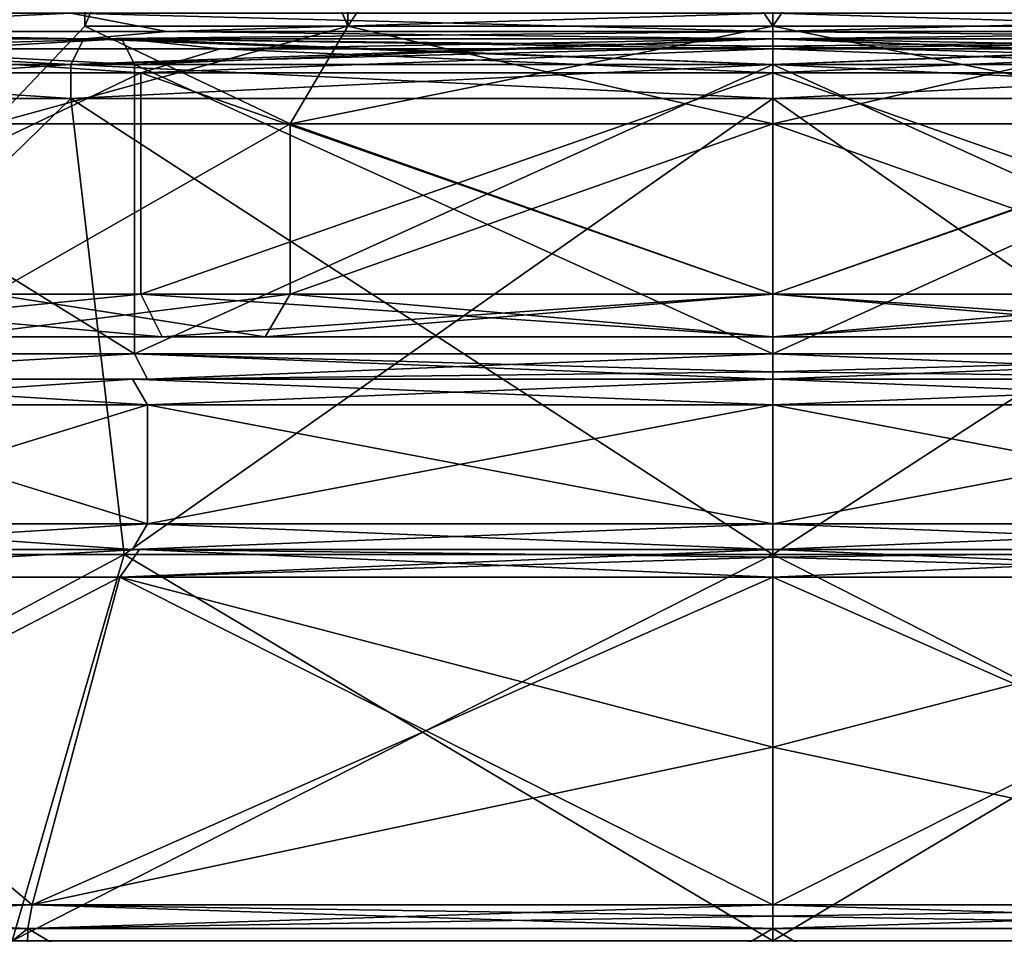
# Model space of a CAD drawing. Header units: millimetres. Extents: x -23 to 23, y 0 to 157.
# Tile 4 of 125: x -9 to 3, y 5 to 16. Entities that reach past the tile are written whole.
import ezdxf

# ---------------------------------------------------------------- set-up
doc = ezdxf.new("R2010")
doc.units = ezdxf.units.MM
doc.header["$LTSCALE"] = 65.185185
for name, color, linetype in [('1', 7, 'CONTINUOUS'), ('103', 7, 'CONTINUOUS'), ('104', 7, 'CONTINUOUS'), ('105', 7, 'CONTINUOUS'), ('106', 7, 'CONTINUOUS'), ('107', 7, 'CONTINUOUS'), ('108', 7, 'CONTINUOUS'), ('109', 7, 'CONTINUOUS'), ('11', 7, 'CONTINUOUS'), ('110', 7, 'CONTINUOUS'), ('111', 7, 'CONTINUOUS'), ('12', 7, 'CONTINUOUS'), ('13', 7, 'CONTINUOUS'), ('138', 7, 'CONTINUOUS'), ('139', 7, 'CONTINUOUS'), ('14', 7, 'CONTINUOUS'), ('140', 7, 'CONTINUOUS'), ('141', 7, 'CONTINUOUS'), ('142', 7, 'CONTINUOUS'), ('143', 7, 'CONTINUOUS'), ('144', 7, 'CONTINUOUS'), ('145', 7, 'CONTINUOUS'), ('15', 7, 'CONTINUOUS'), ('2', 7, 'CONTINUOUS'), ('20', 7, 'CONTINUOUS'), ('21', 7, 'CONTINUOUS'), ('24', 7, 'CONTINUOUS'), ('25', 7, 'CONTINUOUS'), ('28', 7, 'CONTINUOUS'), ('29', 7, 'CONTINUOUS'), ('3', 7, 'CONTINUOUS'), ('30', 7, 'CONTINUOUS'), ('31', 7, 'CONTINUOUS'), ('32', 7, 'CONTINUOUS'), ('33', 7, 'CONTINUOUS'), ('38', 7, 'CONTINUOUS'), ('39', 7, 'CONTINUOUS'), ('42', 7, 'CONTINUOUS'), ('43', 7, 'CONTINUOUS'), ('44', 7, 'CONTINUOUS'), ('45', 7, 'CONTINUOUS'), ('46', 7, 'CONTINUOUS'), ('47', 7, 'CONTINUOUS'), ('48', 7, 'CONTINUOUS'), ('49', 7, 'CONTINUOUS'), ('50', 7, 'CONTINUOUS'), ('55', 7, 'CONTINUOUS')]:
    doc.layers.add(name, color=color, linetype=linetype)

msp = doc.modelspace()

# ---------------------------------------------------------------- linework, layer by layer
at = {"layer": '1', "linetype": 'Continuous'}
for points in [[(0, 15.7, -15), (0, 12.3, -15), (7.5, 12.3, -12.99), (0, 15.7, -15)], [(7.5, 15.7, -12.99), (0, 15.7, -15), (7.5, 12.3, -12.99), (7.5, 15.7, -12.99)], [(0, 15.7, 15), (7.5, 15.7, 12.99), (0, 12.3, 15), (0, 15.7, 15)], [(0, 12.3, 15), (7.5, 15.7, 12.99), (7.5, 12.3, 12.99), (0, 12.3, 15)]]:
    msp.add_3dface(points, dxfattribs=at)
at = {"layer": '103', "linetype": 'Continuous'}
for points in [[(-9.178, 13, -2.982), (-5.672, 13, -7.807), (-5.672, 15, -7.807), (-9.178, 13, -2.982)], [(-9.178, 15, -2.982), (-9.178, 13, -2.982), (-5.672, 15, -7.807), (-9.178, 15, -2.982)], [(-5.672, 13, 7.807), (-9.178, 13, 2.982), (-5.672, 15, 7.807), (-5.672, 13, 7.807)], [(-5.672, 15, 7.807), (-9.178, 13, 2.982), (-9.178, 15, 2.982), (-5.672, 15, 7.807)], [(-5.672, 13, -7.807), (0, 13, -9.65), (-5.672, 15, -7.807), (-5.672, 13, -7.807)], [(-5.672, 15, -7.807), (0, 13, -9.65), (0, 15, -9.65), (-5.672, 15, -7.807)], [(0, 13, 9.65), (-5.672, 13, 7.807), (0, 15, 9.65), (0, 13, 9.65)], [(0, 15, 9.65), (-5.672, 13, 7.807), (-5.672, 15, 7.807), (0, 15, 9.65)]]:
    msp.add_3dface(points, dxfattribs=at)
at = {"layer": '104', "linetype": 'Continuous'}
for points in [[(-5.672, 15, 7.807), (-9.178, 15, 2.982), (-4.996, 16.15, 6.877), (-5.672, 15, 7.807)], [(-9.178, 15, 2.982), (-9.178, 15, -2.982), (-8.084, 16.15, 2.627), (-9.178, 15, 2.982)], [(-4.996, 16.15, 6.877), (-9.178, 15, 2.982), (-8.084, 16.15, 2.627), (-4.996, 16.15, 6.877)], [(-9.178, 15, -2.982), (-5.672, 15, -7.807), (-8.084, 16.15, -2.627), (-9.178, 15, -2.982)], [(-8.084, 16.15, 2.627), (-9.178, 15, -2.982), (-8.084, 16.15, -2.627), (-8.084, 16.15, 2.627)], [(-8.084, 16.15, -2.627), (-5.672, 15, -7.807), (-4.996, 16.15, -6.877), (-8.084, 16.15, -2.627)], [(0, 15, 9.65), (-5.672, 15, 7.807), (0, 16.15, 8.5), (0, 15, 9.65)], [(0, 16.15, 8.5), (-5.672, 15, 7.807), (-4.996, 16.15, 6.877), (0, 16.15, 8.5)], [(-5.672, 15, -7.807), (0, 15, -9.65), (-4.996, 16.15, -6.877), (-5.672, 15, -7.807)], [(-4.996, 16.15, -6.877), (0, 15, -9.65), (0, 16.15, -8.5), (-4.996, 16.15, -6.877)]]:
    msp.add_3dface(points, dxfattribs=at)
at = {"layer": '105', "linetype": 'Continuous'}
for points in [[(-4.996, 23.5, -6.877), (-8.084, 23.5, -2.627), (-4.996, 16.15, -6.877), (-4.996, 23.5, -6.877)], [(-8.084, 23.5, -2.627), (-8.084, 23.5, 2.627), (-8.084, 16.15, -2.627), (-8.084, 23.5, -2.627)], [(-8.084, 23.5, -2.627), (-8.084, 16.15, -2.627), (-4.996, 16.15, -6.877), (-8.084, 23.5, -2.627)], [(-8.084, 23.5, 2.627), (-4.996, 23.5, 6.877), (-8.084, 16.15, 2.627), (-8.084, 23.5, 2.627)], [(-8.084, 23.5, 2.627), (-8.084, 16.15, 2.627), (-8.084, 16.15, -2.627), (-8.084, 23.5, 2.627)], [(-4.996, 23.5, 6.877), (-4.996, 16.15, 6.877), (-8.084, 16.15, 2.627), (-4.996, 23.5, 6.877)], [(0, 23.5, -8.5), (-4.996, 23.5, -6.877), (0, 16.15, -8.5), (0, 23.5, -8.5)], [(-4.996, 23.5, -6.877), (-4.996, 16.15, -6.877), (0, 16.15, -8.5), (-4.996, 23.5, -6.877)], [(-4.996, 23.5, 6.877), (0, 23.5, 8.5), (-4.996, 16.15, 6.877), (-4.996, 23.5, 6.877)], [(0, 23.5, 8.5), (0, 16.15, 8.5), (-4.996, 16.15, 6.877), (0, 23.5, 8.5)]]:
    msp.add_3dface(points, dxfattribs=at)
at = {"layer": '106', "linetype": 'Continuous'}
for points in [[(-14.027, 16, -8.104), (-8.09, 16, -14.035), (-13.204, 16, -7.629), (-14.027, 16, -8.104)], [(-8.09, 16, 14.035), (-14.027, 16, 8.104), (-13.204, 16, 7.629), (-8.09, 16, 14.035)], [(-13.204, 16, -7.629), (-8.09, 16, -14.035), (-7.615, 16, -13.212), (-13.204, 16, -7.629)], [(-7.615, 16, 13.212), (-8.09, 16, 14.035), (-13.204, 16, 7.629), (-7.615, 16, 13.212)], [(0, 16, 16.2), (-8.09, 16, 14.035), (0, 16, 15.25), (0, 16, 16.2)], [(-8.09, 16, -14.035), (0, 16, -16.2), (-7.615, 16, -13.212), (-8.09, 16, -14.035)], [(0, 16, 15.25), (-8.09, 16, 14.035), (-7.615, 16, 13.212), (0, 16, 15.25)], [(-7.615, 16, -13.212), (0, 16, -16.2), (0, 16, -15.25), (-7.615, 16, -13.212)], [(8.09, 16, 14.035), (0, 16, 16.2), (7.615, 16, 13.212), (8.09, 16, 14.035)], [(0, 16, 16.2), (0, 16, 15.25), (7.615, 16, 13.212), (0, 16, 16.2)], [(0, 16, -16.2), (8.09, 16, -14.035), (0, 16, -15.25), (0, 16, -16.2)], [(0, 16, -15.25), (8.09, 16, -14.035), (7.615, 16, -13.212), (0, 16, -15.25)]]:
    msp.add_3dface(points, dxfattribs=at)
at = {"layer": '107', "linetype": 'Continuous'}
for points in [[(-12.86, 15.6, -7.425), (-7.425, 15.6, -12.86), (-12.86, 13, -7.425), (-12.86, 15.6, -7.425)], [(-12.86, 13, -7.425), (-7.425, 15.6, -12.86), (-7.425, 13, -12.861), (-12.86, 13, -7.425)], [(-7.425, 15.6, 12.86), (-12.86, 15.6, 7.425), (-12.86, 13, 7.425), (-7.425, 15.6, 12.86)], [(-7.425, 13, 12.861), (-7.425, 15.6, 12.86), (-12.86, 13, 7.425), (-7.425, 13, 12.861)], [(-7.425, 15.6, -12.86), (0, 15.6, -14.85), (-7.425, 13, -12.861), (-7.425, 15.6, -12.86)], [(-7.425, 13, -12.861), (0, 15.6, -14.85), (0, 13, -14.85), (-7.425, 13, -12.861)], [(0, 15.6, 14.85), (-7.425, 15.6, 12.86), (0, 13, 14.85), (0, 15.6, 14.85)], [(0, 13, 14.85), (-7.425, 15.6, 12.86), (-7.425, 13, 12.861), (0, 13, 14.85)]]:
    msp.add_3dface(points, dxfattribs=at)
at = {"layer": '108', "linetype": 'Continuous'}
for points in [[(0, 15, -9.65), (0, 13, -9.65), (5.672, 13, -7.807), (0, 15, -9.65)], [(0, 13, 9.65), (0, 15, 9.65), (5.672, 15, 7.807), (0, 13, 9.65)], [(5.672, 13, 7.807), (0, 13, 9.65), (5.672, 15, 7.807), (5.672, 13, 7.807)], [(0, 15, -9.65), (5.672, 13, -7.807), (5.672, 15, -7.807), (0, 15, -9.65)]]:
    msp.add_3dface(points, dxfattribs=at)
at = {"layer": '109', "linetype": 'Continuous'}
for points in [[(0, 15, 9.65), (0, 16.15, 8.5), (4.996, 16.15, 6.877), (0, 15, 9.65)], [(5.672, 15, 7.807), (0, 15, 9.65), (4.996, 16.15, 6.877), (5.672, 15, 7.807)], [(0, 16.15, -8.5), (0, 15, -9.65), (5.672, 15, -7.807), (0, 16.15, -8.5)], [(0, 16.15, -8.5), (5.672, 15, -7.807), (4.996, 16.15, -6.877), (0, 16.15, -8.5)]]:
    msp.add_3dface(points, dxfattribs=at)
at = {"layer": '11', "linetype": 'Continuous'}
for points in [[(0, 9.941, 17.566), (7.621, 9.941, 15.826), (0, 15.299, 16.5), (0, 9.941, 17.566)], [(0, 15.299, 16.5), (7.621, 9.941, 15.826), (8.25, 15.299, 14.289), (0, 15.299, 16.5)], [(7.621, 9.941, -15.826), (0, 9.941, -17.566), (8.25, 15.299, -14.289), (7.621, 9.941, -15.826)], [(0, 9.941, -17.566), (0, 15.299, -16.5), (8.25, 15.299, -14.289), (0, 9.941, -17.566)], [(0, 5.399, 20.601), (8.938, 5.399, 18.56), (0, 9.941, 17.566), (0, 5.399, 20.601)], [(0, 9.941, 17.566), (8.938, 5.399, 18.56), (7.621, 9.941, 15.826), (0, 9.941, 17.566)], [(8.938, 5.399, -18.56), (0, 5.399, -20.601), (7.621, 9.941, -15.826), (8.938, 5.399, -18.56)], [(7.621, 9.941, -15.826), (0, 5.399, -20.601), (0, 9.941, -17.566), (7.621, 9.941, -15.826)]]:
    msp.add_3dface(points, dxfattribs=at)
at = {"layer": '110', "linetype": 'Continuous'}
for points in [[(4.996, 23.5, -6.877), (0, 23.5, -8.5), (4.996, 16.15, -6.877), (4.996, 23.5, -6.877)], [(0, 23.5, -8.5), (0, 16.15, -8.5), (4.996, 16.15, -6.877), (0, 23.5, -8.5)], [(0, 23.5, 8.5), (4.996, 23.5, 6.877), (0, 16.15, 8.5), (0, 23.5, 8.5)], [(0, 16.15, 8.5), (4.996, 23.5, 6.877), (4.996, 16.15, 6.877), (0, 16.15, 8.5)]]:
    msp.add_3dface(points, dxfattribs=at)
at = {"layer": '111', "linetype": 'Continuous'}
for points in [[(0, 13, -14.85), (0, 15.6, -14.85), (7.425, 15.6, -12.86), (0, 13, -14.85)], [(0, 15.6, 14.85), (0, 13, 14.85), (7.425, 13, 12.861), (0, 15.6, 14.85)], [(7.425, 15.6, 12.86), (0, 15.6, 14.85), (7.425, 13, 12.861), (7.425, 15.6, 12.86)], [(0, 13, -14.85), (7.425, 15.6, -12.86), (7.425, 13, -12.861), (0, 13, -14.85)]]:
    msp.add_3dface(points, dxfattribs=at)
at = {"layer": '12', "linetype": 'Continuous'}
for points in [[(8.25, 15.299, -14.289), (0, 15.299, -16.5), (8.25, 15.7, -14.289), (8.25, 15.299, -14.289)], [(8.25, 15.7, -14.289), (0, 15.299, -16.5), (0, 15.7, -16.5), (8.25, 15.7, -14.289)], [(0, 15.299, 16.5), (8.25, 15.299, 14.289), (0, 15.7, 16.5), (0, 15.299, 16.5)], [(0, 15.7, 16.5), (8.25, 15.299, 14.289), (8.25, 15.7, 14.289), (0, 15.7, 16.5)]]:
    msp.add_3dface(points, dxfattribs=at)
at = {"layer": '13', "linetype": 'Continuous'}
for points in [[(-14.029, 16, 8.101), (-8.098, 16, 14.031), (-13.25, 16, 7.65), (-14.029, 16, 8.101)], [(-8.098, 16, -14.031), (-14.029, 16, -8.101), (-13.25, 16, -7.65), (-8.098, 16, -14.031)], [(-13.25, 16, 7.65), (-8.098, 16, 14.031), (-7.65, 16, 13.25), (-13.25, 16, 7.65)], [(-7.65, 16, -13.25), (-8.098, 16, -14.031), (-13.25, 16, -7.65), (-7.65, 16, -13.25)], [(0, 16, -16.2), (-8.098, 16, -14.031), (0, 16, -15.3), (0, 16, -16.2)], [(-8.098, 16, 14.031), (0, 16, 16.2), (-7.65, 16, 13.25), (-8.098, 16, 14.031)], [(0, 16, -15.3), (-8.098, 16, -14.031), (-7.65, 16, -13.25), (0, 16, -15.3)], [(0, 16, 16.2), (0, 16, 15.3), (-7.65, 16, 13.25), (0, 16, 16.2)], [(8.098, 16, -14.031), (0, 16, -16.2), (7.65, 16, -13.25), (8.098, 16, -14.031)], [(7.65, 16, -13.25), (0, 16, -16.2), (0, 16, -15.3), (7.65, 16, -13.25)], [(0, 16, 16.2), (8.098, 16, 14.031), (0, 16, 15.3), (0, 16, 16.2)], [(0, 16, 15.3), (8.098, 16, 14.031), (7.65, 16, 13.25), (0, 16, 15.3)]]:
    msp.add_3dface(points, dxfattribs=at)
at = {"layer": '138', "linetype": 'Continuous'}
for points in [[(-8.25, 16.3, 14.289), (-14.289, 16.3, 8.25), (-12.832, 16.088, 10.233), (-8.25, 16.3, 14.289)], [(-14.289, 16.3, -8.25), (-8.25, 16.3, -14.289), (-12.832, 16.088, -10.233), (-14.289, 16.3, -8.25)], [(-7.121, 16.088, 14.787), (-8.25, 16.3, 14.289), (-12.832, 16.088, 10.233), (-7.121, 16.088, 14.787)], [(-12.832, 16.088, -10.233), (-8.25, 16.3, -14.289), (-7.121, 16.088, -14.787), (-12.832, 16.088, -10.233)], [(0, 16.3, 16.5), (-8.25, 16.3, 14.289), (0, 16.088, 16.412), (0, 16.3, 16.5)], [(0, 16.088, 16.412), (-8.25, 16.3, 14.289), (-7.121, 16.088, 14.787), (0, 16.088, 16.412)], [(-8.25, 16.3, -14.289), (0, 16.3, -16.5), (-7.121, 16.088, -14.787), (-8.25, 16.3, -14.289)], [(0, 16.3, -16.5), (0, 16.088, -16.412), (-7.121, 16.088, -14.787), (0, 16.3, -16.5)], [(-8.09, 16, -14.035), (-14.027, 16, -8.104), (-12.832, 16.088, -10.233), (-8.09, 16, -14.035)], [(-14.027, 16, 8.104), (-8.09, 16, 14.035), (-12.832, 16.088, 10.233), (-14.027, 16, 8.104)], [(-8.09, 16, -14.035), (-12.832, 16.088, -10.233), (-7.121, 16.088, -14.787), (-8.09, 16, -14.035)], [(-8.09, 16, 14.035), (-7.121, 16.088, 14.787), (-12.832, 16.088, 10.233), (-8.09, 16, 14.035)], [(-8.09, 16, 14.035), (0, 16, 16.2), (-7.121, 16.088, 14.787), (-8.09, 16, 14.035)], [(0, 16, -16.2), (-8.09, 16, -14.035), (0, 16.088, -16.412), (0, 16, -16.2)], [(0, 16.088, -16.412), (-8.09, 16, -14.035), (-7.121, 16.088, -14.787), (0, 16.088, -16.412)], [(0, 16, 16.2), (0, 16.088, 16.412), (-7.121, 16.088, 14.787), (0, 16, 16.2)]]:
    msp.add_3dface(points, dxfattribs=at)
at = {"layer": '139', "linetype": 'Continuous'}
for points in [[(8.25, 16.3, 14.289), (0, 16.3, 16.5), (7.121, 16.088, 14.787), (8.25, 16.3, 14.289)], [(7.121, 16.088, 14.787), (0, 16.3, 16.5), (0, 16.088, 16.412), (7.121, 16.088, 14.787)], [(0, 16.3, -16.5), (8.25, 16.3, -14.289), (0, 16.088, -16.412), (0, 16.3, -16.5)], [(0, 16.088, -16.412), (8.25, 16.3, -14.289), (7.121, 16.088, -14.787), (0, 16.088, -16.412)], [(0, 16, 16.2), (8.09, 16, 14.035), (0, 16.088, 16.412), (0, 16, 16.2)], [(8.09, 16, 14.035), (7.121, 16.088, 14.787), (0, 16.088, 16.412), (8.09, 16, 14.035)], [(8.09, 16, -14.035), (0, 16, -16.2), (7.121, 16.088, -14.787), (8.09, 16, -14.035)], [(0, 16, -16.2), (0, 16.088, -16.412), (7.121, 16.088, -14.787), (0, 16, -16.2)]]:
    msp.add_3dface(points, dxfattribs=at)
at = {"layer": '14', "linetype": 'Continuous'}
for points in [[(-12.99, 15.7, 7.5), (-7.5, 15.7, 12.99), (-7.5, 12.3, 12.99), (-12.99, 15.7, 7.5)], [(-12.99, 12.3, 7.5), (-12.99, 15.7, 7.5), (-7.5, 12.3, 12.99), (-12.99, 12.3, 7.5)], [(-7.5, 15.7, -12.99), (-12.99, 15.7, -7.5), (-7.5, 12.3, -12.99), (-7.5, 15.7, -12.99)], [(-7.5, 12.3, -12.99), (-12.99, 15.7, -7.5), (-12.99, 12.3, -7.5), (-7.5, 12.3, -12.99)], [(0, 12.3, -15), (0, 15.7, -15), (-7.5, 15.7, -12.99), (0, 12.3, -15)], [(0, 12.3, -15), (-7.5, 15.7, -12.99), (-7.5, 12.3, -12.99), (0, 12.3, -15)], [(0, 15.7, 15), (0, 12.3, 15), (-7.5, 12.3, 12.99), (0, 15.7, 15)], [(-7.5, 15.7, 12.99), (0, 15.7, 15), (-7.5, 12.3, 12.99), (-7.5, 15.7, 12.99)]]:
    msp.add_3dface(points, dxfattribs=at)
at = {"layer": '140', "linetype": 'Continuous'}
for points in [[(-12.428, 12.5, -7.174), (-12.86, 13, -7.425), (-7.425, 13, -12.861), (-12.428, 12.5, -7.174)], [(-12.428, 12.5, 7.174), (-7.176, 12.5, 12.427), (-12.86, 13, 7.425), (-12.428, 12.5, 7.174)], [(-7.176, 12.5, 12.427), (-7.425, 13, 12.861), (-12.86, 13, 7.425), (-7.176, 12.5, 12.427)], [(-7.176, 12.5, -12.427), (-12.428, 12.5, -7.174), (-7.425, 13, -12.861), (-7.176, 12.5, -12.427)], [(-7.176, 12.5, -12.427), (-7.425, 13, -12.861), (0, 13, -14.85), (-7.176, 12.5, -12.427)], [(-7.176, 12.5, 12.427), (0, 12.5, 14.35), (-7.425, 13, 12.861), (-7.176, 12.5, 12.427)], [(0, 12.5, 14.35), (0, 13, 14.85), (-7.425, 13, 12.861), (0, 12.5, 14.35)], [(0, 12.5, -14.35), (-7.176, 12.5, -12.427), (0, 13, -14.85), (0, 12.5, -14.35)]]:
    msp.add_3dface(points, dxfattribs=at)
at = {"layer": '141', "linetype": 'Continuous'}
for points in [[(7.176, 12.5, -12.427), (0, 12.5, -14.35), (7.425, 13, -12.861), (7.176, 12.5, -12.427)], [(0, 12.5, -14.35), (0, 13, -14.85), (7.425, 13, -12.861), (0, 12.5, -14.35)], [(0, 12.5, 14.35), (7.176, 12.5, 12.427), (0, 13, 14.85), (0, 12.5, 14.35)], [(0, 13, 14.85), (7.176, 12.5, 12.427), (7.425, 13, 12.861), (0, 13, 14.85)]]:
    msp.add_3dface(points, dxfattribs=at)
at = {"layer": '142', "linetype": 'Continuous'}
for points in [[(-5.966, 12.5, 8.212), (-9.653, 12.5, 3.137), (-5.672, 13, 7.807), (-5.966, 12.5, 8.212)], [(-9.653, 12.5, 3.137), (-9.178, 13, 2.982), (-5.672, 13, 7.807), (-9.653, 12.5, 3.137)], [(-9.653, 12.5, -3.137), (-5.966, 12.5, -8.212), (-9.178, 13, -2.982), (-9.653, 12.5, -3.137)], [(-5.966, 12.5, -8.212), (-5.672, 13, -7.807), (-9.178, 13, -2.982), (-5.966, 12.5, -8.212)], [(0, 12.5, 10.15), (-5.966, 12.5, 8.212), (0, 13, 9.65), (0, 12.5, 10.15)], [(-5.966, 12.5, 8.212), (-5.672, 13, 7.807), (0, 13, 9.65), (-5.966, 12.5, 8.212)], [(-5.966, 12.5, -8.212), (0, 12.5, -10.15), (-5.672, 13, -7.807), (-5.966, 12.5, -8.212)], [(0, 12.5, -10.15), (0, 13, -9.65), (-5.672, 13, -7.807), (0, 12.5, -10.15)]]:
    msp.add_3dface(points, dxfattribs=at)
at = {"layer": '143', "linetype": 'Continuous'}
for points in [[(5.966, 12.5, 8.212), (0, 12.5, 10.15), (5.672, 13, 7.807), (5.966, 12.5, 8.212)], [(0, 12.5, 10.15), (0, 13, 9.65), (5.672, 13, 7.807), (0, 12.5, 10.15)], [(0, 12.5, -10.15), (5.966, 12.5, -8.212), (0, 13, -9.65), (0, 12.5, -10.15)], [(0, 13, -9.65), (5.966, 12.5, -8.212), (5.672, 13, -7.807), (0, 13, -9.65)]]:
    msp.add_3dface(points, dxfattribs=at)
at = {"layer": '144', "linetype": 'Continuous'}
for points in [[(-7.615, 16, 13.212), (-13.204, 16, 7.629), (-11.702, 15.883, 9.332), (-7.615, 16, 13.212)], [(-13.204, 16, -7.629), (-7.615, 16, -13.212), (-11.702, 15.883, -9.332), (-13.204, 16, -7.629)], [(-7.615, 16, 13.212), (-11.702, 15.883, 9.332), (-6.494, 15.883, 13.485), (-7.615, 16, 13.212)], [(-7.615, 16, -13.212), (-6.494, 15.883, -13.485), (-11.702, 15.883, -9.332), (-7.615, 16, -13.212)], [(0, 16, 15.25), (-7.615, 16, 13.212), (0, 15.883, 14.967), (0, 16, 15.25)], [(0, 15.883, 14.967), (-7.615, 16, 13.212), (-6.494, 15.883, 13.485), (0, 15.883, 14.967)], [(-7.615, 16, -13.212), (0, 16, -15.25), (-6.494, 15.883, -13.485), (-7.615, 16, -13.212)], [(0, 16, -15.25), (0, 15.883, -14.967), (-6.494, 15.883, -13.485), (0, 16, -15.25)], [(-7.425, 15.6, -12.86), (-12.86, 15.6, -7.425), (-11.702, 15.883, -9.332), (-7.425, 15.6, -12.86)], [(-12.86, 15.6, 7.425), (-7.425, 15.6, 12.86), (-11.702, 15.883, 9.332), (-12.86, 15.6, 7.425)], [(-6.494, 15.883, -13.485), (-7.425, 15.6, -12.86), (-11.702, 15.883, -9.332), (-6.494, 15.883, -13.485)], [(-11.702, 15.883, 9.332), (-7.425, 15.6, 12.86), (-6.494, 15.883, 13.485), (-11.702, 15.883, 9.332)], [(0, 15.6, -14.85), (-7.425, 15.6, -12.86), (0, 15.883, -14.967), (0, 15.6, -14.85)], [(0, 15.883, -14.967), (-7.425, 15.6, -12.86), (-6.494, 15.883, -13.485), (0, 15.883, -14.967)], [(-7.425, 15.6, 12.86), (0, 15.6, 14.85), (-6.494, 15.883, 13.485), (-7.425, 15.6, 12.86)], [(0, 15.6, 14.85), (0, 15.883, 14.967), (-6.494, 15.883, 13.485), (0, 15.6, 14.85)]]:
    msp.add_3dface(points, dxfattribs=at)
at = {"layer": '145', "linetype": 'Continuous'}
for points in [[(7.615, 16, 13.212), (0, 16, 15.25), (6.494, 15.883, 13.485), (7.615, 16, 13.212)], [(0, 16, 15.25), (0, 15.883, 14.967), (6.494, 15.883, 13.485), (0, 16, 15.25)], [(0, 16, -15.25), (7.615, 16, -13.212), (0, 15.883, -14.967), (0, 16, -15.25)], [(7.615, 16, -13.212), (6.494, 15.883, -13.485), (0, 15.883, -14.967), (7.615, 16, -13.212)], [(7.425, 15.6, -12.86), (0, 15.6, -14.85), (6.494, 15.883, -13.485), (7.425, 15.6, -12.86)], [(6.494, 15.883, -13.485), (0, 15.6, -14.85), (0, 15.883, -14.967), (6.494, 15.883, -13.485)], [(0, 15.6, 14.85), (7.425, 15.6, 12.86), (0, 15.883, 14.967), (0, 15.6, 14.85)], [(0, 15.883, 14.967), (7.425, 15.6, 12.86), (6.494, 15.883, 13.485), (0, 15.883, 14.967)]]:
    msp.add_3dface(points, dxfattribs=at)
at = {"layer": '15', "linetype": 'Continuous'}
for points in [[(-11.888, 10.3, -3.863), (-7.347, 10.3, -10.113), (-11.888, 11.7, -3.863), (-11.888, 10.3, -3.863)], [(-11.888, 11.7, -3.863), (-7.347, 10.3, -10.113), (-7.347, 11.7, -10.113), (-11.888, 11.7, -3.863)], [(-7.347, 10.3, 10.113), (-11.888, 10.3, 3.863), (-7.347, 11.7, 10.113), (-7.347, 10.3, 10.113)], [(-7.347, 11.7, 10.113), (-11.888, 10.3, 3.863), (-11.888, 11.7, 3.863), (-7.347, 11.7, 10.113)], [(0, 11.7, 12.5), (0, 10.3, 12.5), (-7.347, 10.3, 10.113), (0, 11.7, 12.5)], [(0, 11.7, 12.5), (-7.347, 10.3, 10.113), (-7.347, 11.7, 10.113), (0, 11.7, 12.5)], [(0, 10.3, -12.5), (0, 11.7, -12.5), (-7.347, 11.7, -10.113), (0, 10.3, -12.5)], [(-7.347, 10.3, -10.113), (0, 10.3, -12.5), (-7.347, 11.7, -10.113), (-7.347, 10.3, -10.113)]]:
    msp.add_3dface(points, dxfattribs=at)
at = {"layer": '2', "linetype": 'Continuous'}
for points in [[(-12.174, 12, -3.955), (-7.524, 12, -10.355), (-12.73, 12, -7.351), (-12.174, 12, -3.955)], [(-12.73, 12, -7.351), (-7.524, 12, -10.355), (-7.348, 12, -12.731), (-12.73, 12, -7.351)], [(-7.348, 12, 12.732), (-12.174, 12, 3.955), (-12.73, 12, 7.351), (-7.348, 12, 12.732)], [(-7.524, 12, 10.355), (-12.174, 12, 3.955), (-7.348, 12, 12.732), (-7.524, 12, 10.355)], [(0, 12, 12.8), (-7.524, 12, 10.355), (0, 12, 14.7), (0, 12, 12.8)], [(-7.524, 12, -10.355), (0, 12, -12.8), (-7.348, 12, -12.731), (-7.524, 12, -10.355)], [(0, 12, 14.7), (-7.524, 12, 10.355), (-7.348, 12, 12.732), (0, 12, 14.7)], [(0, 12, -12.8), (0, 12, -14.7), (-7.348, 12, -12.731), (0, 12, -12.8)], [(7.524, 12, 10.355), (0, 12, 12.8), (7.348, 12, 12.731), (7.524, 12, 10.355)], [(7.348, 12, 12.731), (0, 12, 12.8), (0, 12, 14.7), (7.348, 12, 12.731)], [(0, 12, -12.8), (7.524, 12, -10.355), (0, 12, -14.7), (0, 12, -12.8)], [(0, 12, -14.7), (7.524, 12, -10.355), (7.348, 12, -12.732), (0, 12, -14.7)]]:
    msp.add_3dface(points, dxfattribs=at)
at = {"layer": '20', "linetype": 'Continuous'}
for points in [[(-8.25, 15.299, -14.289), (-13.733, 9.941, -10.952), (-14.289, 15.299, -8.25), (-8.25, 15.299, -14.289)], [(-14.289, 15.299, 8.25), (-13.733, 9.941, 10.952), (-8.25, 15.299, 14.289), (-14.289, 15.299, 8.25)], [(-7.621, 9.941, -15.826), (-13.733, 9.941, -10.952), (-8.25, 15.299, -14.289), (-7.621, 9.941, -15.826)], [(-13.733, 9.941, 10.952), (-7.621, 9.941, 15.826), (-8.25, 15.299, 14.289), (-13.733, 9.941, 10.952)], [(0, 9.941, 17.566), (0, 15.299, 16.5), (-8.25, 15.299, 14.289), (0, 9.941, 17.566)], [(-7.621, 9.941, 15.826), (0, 9.941, 17.566), (-8.25, 15.299, 14.289), (-7.621, 9.941, 15.826)], [(0, 15.299, -16.5), (-7.621, 9.941, -15.826), (-8.25, 15.299, -14.289), (0, 15.299, -16.5)], [(0, 15.299, -16.5), (0, 9.941, -17.566), (-7.621, 9.941, -15.826), (0, 15.299, -16.5)], [(-8.938, 5.399, -18.56), (-16.106, 5.399, -12.844), (-7.621, 9.941, -15.826), (-8.938, 5.399, -18.56)], [(-7.621, 9.941, -15.826), (-16.106, 5.399, -12.844), (-13.733, 9.941, -10.952), (-7.621, 9.941, -15.826)], [(-13.733, 9.941, 10.952), (-8.938, 5.399, 18.56), (-7.621, 9.941, 15.826), (-13.733, 9.941, 10.952)], [(-8.938, 5.399, 18.56), (0, 5.399, 20.601), (-7.621, 9.941, 15.826), (-8.938, 5.399, 18.56)], [(0, 9.941, -17.566), (0, 5.399, -20.601), (-8.938, 5.399, -18.56), (0, 9.941, -17.566)], [(0, 9.941, -17.566), (-8.938, 5.399, -18.56), (-7.621, 9.941, -15.826), (0, 9.941, -17.566)], [(0, 5.399, 20.601), (0, 9.941, 17.566), (-7.621, 9.941, 15.826), (0, 5.399, 20.601)]]:
    msp.add_3dface(points, dxfattribs=at)
at = {"layer": '21', "linetype": 'Continuous'}
for points in [[(-8.25, 15.299, -14.289), (-14.289, 15.299, -8.25), (-8.25, 15.7, -14.289), (-8.25, 15.299, -14.289)], [(-8.25, 15.7, -14.289), (-14.289, 15.299, -8.25), (-14.289, 15.7, -8.25), (-8.25, 15.7, -14.289)], [(-14.289, 15.299, 8.25), (-8.25, 15.299, 14.289), (-14.289, 15.7, 8.25), (-14.289, 15.299, 8.25)], [(-14.289, 15.7, 8.25), (-8.25, 15.299, 14.289), (-8.25, 15.7, 14.289), (-14.289, 15.7, 8.25)], [(0, 15.7, -16.5), (0, 15.299, -16.5), (-8.25, 15.299, -14.289), (0, 15.7, -16.5)], [(0, 15.299, 16.5), (0, 15.7, 16.5), (-8.25, 15.7, 14.289), (0, 15.299, 16.5)], [(-8.25, 15.299, 14.289), (0, 15.299, 16.5), (-8.25, 15.7, 14.289), (-8.25, 15.299, 14.289)], [(0, 15.7, -16.5), (-8.25, 15.299, -14.289), (-8.25, 15.7, -14.289), (0, 15.7, -16.5)]]:
    msp.add_3dface(points, dxfattribs=at)
at = {"layer": '24', "linetype": 'Continuous'}
for points in [[(8.25, 15.7, 14.289), (8.098, 16, 14.031), (0, 16, 16.2), (8.25, 15.7, 14.289)], [(8.25, 15.7, 14.289), (0, 16, 16.2), (0, 15.912, 16.412), (8.25, 15.7, 14.289)], [(8.25, 15.7, -14.289), (0, 15.7, -16.5), (8.098, 16, -14.031), (8.25, 15.7, -14.289)], [(8.098, 16, -14.031), (0, 15.7, -16.5), (0, 15.912, -16.412), (8.098, 16, -14.031)], [(0, 16, -16.2), (8.098, 16, -14.031), (0, 15.912, -16.412), (0, 16, -16.2)], [(0, 15.7, 16.5), (8.25, 15.7, 14.289), (0, 15.912, 16.412), (0, 15.7, 16.5)]]:
    msp.add_3dface(points, dxfattribs=at)
at = {"layer": '25', "linetype": 'Continuous'}
for points in [[(-14.029, 16, 8.101), (-14.289, 15.7, 8.25), (-8.25, 15.7, 14.289), (-14.029, 16, 8.101)], [(-14.029, 16, -8.101), (-8.25, 15.7, -14.289), (-14.289, 15.7, -8.25), (-14.029, 16, -8.101)], [(-8.098, 16, 14.031), (-14.029, 16, 8.101), (-8.25, 15.7, 14.289), (-8.098, 16, 14.031)], [(-14.029, 16, -8.101), (-8.098, 16, -14.031), (-8.25, 15.7, -14.289), (-14.029, 16, -8.101)], [(0, 15.7, 16.5), (-8.098, 16, 14.031), (-8.25, 15.7, 14.289), (0, 15.7, 16.5)], [(-8.098, 16, -14.031), (0, 16, -16.2), (-8.25, 15.7, -14.289), (-8.098, 16, -14.031)], [(-8.25, 15.7, -14.289), (0, 16, -16.2), (0, 15.912, -16.412), (-8.25, 15.7, -14.289)], [(-8.098, 16, 14.031), (0, 15.7, 16.5), (0, 15.912, 16.412), (-8.098, 16, 14.031)], [(0, 16, 16.2), (-8.098, 16, 14.031), (0, 15.912, 16.412), (0, 16, 16.2)], [(0, 15.7, -16.5), (-8.25, 15.7, -14.289), (0, 15.912, -16.412), (0, 15.7, -16.5)]]:
    msp.add_3dface(points, dxfattribs=at)
at = {"layer": '28', "linetype": 'Continuous'}
for points in [[(-7.65, 16, -13.25), (-13.25, 16, -7.65), (-7.5, 15.7, -12.99), (-7.65, 16, -13.25)], [(-13.25, 16, -7.65), (-12.99, 15.7, -7.5), (-7.5, 15.7, -12.99), (-13.25, 16, -7.65)], [(-13.25, 16, 7.65), (-7.65, 16, 13.25), (-12.99, 15.7, 7.5), (-13.25, 16, 7.65)], [(-7.65, 16, 13.25), (-7.5, 15.7, 12.99), (-12.99, 15.7, 7.5), (-7.65, 16, 13.25)], [(0, 15.7, -15), (0, 16, -15.3), (-7.65, 16, -13.25), (0, 15.7, -15)], [(0, 15.7, -15), (-7.65, 16, -13.25), (-7.5, 15.7, -12.99), (0, 15.7, -15)], [(-7.65, 16, 13.25), (0, 16, 15.3), (-7.5, 15.7, 12.99), (-7.65, 16, 13.25)], [(0, 16, 15.3), (0, 15.7, 15), (-7.5, 15.7, 12.99), (0, 16, 15.3)]]:
    msp.add_3dface(points, dxfattribs=at)
at = {"layer": '29', "linetype": 'Continuous'}
for points in [[(0, 15.7, -15), (7.5, 15.7, -12.99), (0, 16, -15.3), (0, 15.7, -15)], [(7.5, 15.7, -12.99), (7.65, 16, -13.25), (0, 16, -15.3), (7.5, 15.7, -12.99)], [(7.5, 15.7, 12.99), (0, 15.7, 15), (7.65, 16, 13.25), (7.5, 15.7, 12.99)], [(0, 15.7, 15), (0, 16, 15.3), (7.65, 16, 13.25), (0, 15.7, 15)]]:
    msp.add_3dface(points, dxfattribs=at)
at = {"layer": '3', "linetype": 'Continuous'}
for points in [[(0, 10.3, 12.5), (0, 11.7, 12.5), (7.347, 11.7, 10.113), (0, 10.3, 12.5)], [(7.347, 10.3, 10.113), (0, 10.3, 12.5), (7.347, 11.7, 10.113), (7.347, 10.3, 10.113)], [(0, 10.3, -12.5), (7.347, 10.3, -10.113), (0, 11.7, -12.5), (0, 10.3, -12.5)], [(0, 11.7, -12.5), (7.347, 10.3, -10.113), (7.347, 11.7, -10.113), (0, 11.7, -12.5)]]:
    msp.add_3dface(points, dxfattribs=at)
at = {"layer": '30', "linetype": 'Continuous'}
for points in [[(-7.524, 12, -10.355), (-12.174, 12, -3.955), (-7.347, 11.7, -10.113), (-7.524, 12, -10.355)], [(-12.174, 12, -3.955), (-11.888, 11.7, -3.863), (-7.347, 11.7, -10.113), (-12.174, 12, -3.955)], [(-12.174, 12, 3.955), (-7.524, 12, 10.355), (-11.888, 11.7, 3.863), (-12.174, 12, 3.955)], [(-7.524, 12, 10.355), (-7.347, 11.7, 10.113), (-11.888, 11.7, 3.863), (-7.524, 12, 10.355)], [(-7.524, 12, 10.355), (0, 12, 12.8), (-7.347, 11.7, 10.113), (-7.524, 12, 10.355)], [(0, 12, -12.8), (-7.524, 12, -10.355), (0, 11.7, -12.5), (0, 12, -12.8)], [(0, 11.7, -12.5), (-7.524, 12, -10.355), (-7.347, 11.7, -10.113), (0, 11.7, -12.5)], [(0, 12, 12.8), (0, 11.7, 12.5), (-7.347, 11.7, 10.113), (0, 12, 12.8)]]:
    msp.add_3dface(points, dxfattribs=at)
at = {"layer": '31', "linetype": 'Continuous'}
for points in [[(0, 12, 12.8), (7.524, 12, 10.355), (0, 11.7, 12.5), (0, 12, 12.8)], [(0, 11.7, 12.5), (7.524, 12, 10.355), (7.347, 11.7, 10.113), (0, 11.7, 12.5)], [(7.524, 12, -10.355), (0, 12, -12.8), (7.347, 11.7, -10.113), (7.524, 12, -10.355)], [(0, 12, -12.8), (0, 11.7, -12.5), (7.347, 11.7, -10.113), (0, 12, -12.8)]]:
    msp.add_3dface(points, dxfattribs=at)
at = {"layer": '32', "linetype": 'Continuous'}
for points in [[(-12.73, 12, 7.351), (-12.99, 12.3, 7.5), (-7.5, 12.3, 12.99), (-12.73, 12, 7.351)], [(-12.73, 12, -7.351), (-7.5, 12.3, -12.99), (-12.99, 12.3, -7.5), (-12.73, 12, -7.351)], [(-7.348, 12, 12.732), (-12.73, 12, 7.351), (-7.5, 12.3, 12.99), (-7.348, 12, 12.732)], [(-12.73, 12, -7.351), (-7.348, 12, -12.731), (-7.5, 12.3, -12.99), (-12.73, 12, -7.351)], [(0, 12.3, -15), (-7.5, 12.3, -12.99), (0, 12.088, -14.912), (0, 12.3, -15)], [(0, 12.3, 15), (-7.348, 12, 12.732), (-7.5, 12.3, 12.99), (0, 12.3, 15)], [(-7.348, 12, -12.731), (0, 12, -14.7), (-7.5, 12.3, -12.99), (-7.348, 12, -12.731)], [(-7.5, 12.3, -12.99), (0, 12, -14.7), (0, 12.088, -14.912), (-7.5, 12.3, -12.99)], [(-7.348, 12, 12.732), (0, 12.3, 15), (0, 12.088, 14.912), (-7.348, 12, 12.732)], [(0, 12, 14.7), (-7.348, 12, 12.732), (0, 12.088, 14.912), (0, 12, 14.7)]]:
    msp.add_3dface(points, dxfattribs=at)
at = {"layer": '33', "linetype": 'Continuous'}
for points in [[(7.5, 12.3, -12.99), (0, 12.3, -15), (7.348, 12, -12.732), (7.5, 12.3, -12.99)], [(7.348, 12, -12.732), (0, 12.3, -15), (0, 12.088, -14.912), (7.348, 12, -12.732)], [(0, 12.3, 15), (7.5, 12.3, 12.99), (0, 12.088, 14.912), (0, 12.3, 15)], [(7.5, 12.3, 12.99), (7.348, 12, 12.731), (0, 12, 14.7), (7.5, 12.3, 12.99)], [(7.5, 12.3, 12.99), (0, 12, 14.7), (0, 12.088, 14.912), (7.5, 12.3, 12.99)], [(0, 12, -14.7), (7.348, 12, -12.732), (0, 12.088, -14.912), (0, 12, -14.7)]]:
    msp.add_3dface(points, dxfattribs=at)
at = {"layer": '38', "linetype": 'Continuous'}
for points in [[(8.753, 5.546, -15.16), (0, 5.546, -17.505), (8.844, 0.311, -15.319), (8.753, 5.546, -15.16)], [(8.844, 0.311, -15.319), (0, 5.546, -17.505), (0, 0.311, -17.688), (8.844, 0.311, -15.319)], [(0, 5.546, 17.505), (8.753, 5.546, 15.16), (0, 0.311, 17.688), (0, 5.546, 17.505)], [(0, 0.311, 17.688), (8.753, 5.546, 15.16), (8.844, 0.311, 15.319), (0, 0.311, 17.688)]]:
    msp.add_3dface(points, dxfattribs=at)
at = {"layer": '39', "linetype": 'Continuous'}
for points in [[(-15.16, 5.546, 8.753), (-8.753, 5.546, 15.16), (-15.318, 0.311, 8.844), (-15.16, 5.546, 8.753)], [(-15.318, 0.311, 8.844), (-8.753, 5.546, 15.16), (-8.844, 0.311, 15.319), (-15.318, 0.311, 8.844)], [(-8.753, 5.546, -15.16), (-15.16, 5.546, -8.753), (-15.318, 0.311, -8.844), (-8.753, 5.546, -15.16)], [(-8.844, 0.311, -15.319), (-8.753, 5.546, -15.16), (-15.318, 0.311, -8.844), (-8.844, 0.311, -15.319)], [(0, 5.546, 17.505), (0, 0.311, 17.688), (-8.844, 0.311, 15.319), (0, 5.546, 17.505)], [(-8.753, 5.546, 15.16), (0, 5.546, 17.505), (-8.844, 0.311, 15.319), (-8.753, 5.546, 15.16)], [(0, 0.311, -17.688), (-8.753, 5.546, -15.16), (-8.844, 0.311, -15.319), (0, 0.311, -17.688)], [(0, 0.311, -17.688), (0, 5.546, -17.505), (-8.753, 5.546, -15.16), (0, 0.311, -17.688)]]:
    msp.add_3dface(points, dxfattribs=at)
at = {"layer": '42', "linetype": 'Continuous'}
for points in [[(-12.174, 10, 3.955), (-7.524, 10, 10.355), (-12.89, 10, 7.437), (-12.174, 10, 3.955)], [(-12.89, 10, 7.437), (-7.524, 10, 10.355), (-7.443, 10, 12.887), (-12.89, 10, 7.437)], [(-7.443, 10, -12.887), (-12.174, 10, -3.955), (-12.89, 10, -7.437), (-7.443, 10, -12.887)], [(-7.524, 10, -10.355), (-12.174, 10, -3.955), (-7.443, 10, -12.887), (-7.524, 10, -10.355)], [(0, 10, -12.8), (-7.524, 10, -10.355), (0, 10, -14.882), (0, 10, -12.8)], [(-7.524, 10, 10.355), (0, 10, 12.8), (-7.443, 10, 12.887), (-7.524, 10, 10.355)], [(0, 10, -14.882), (-7.524, 10, -10.355), (-7.443, 10, -12.887), (0, 10, -14.882)], [(-7.443, 10, 12.887), (0, 10, 12.8), (0, 10, 14.882), (-7.443, 10, 12.887)], [(7.524, 10, -10.355), (0, 10, -12.8), (7.443, 10, -12.887), (7.524, 10, -10.355)], [(0, 10, -12.8), (0, 10, -14.882), (7.443, 10, -12.887), (0, 10, -12.8)], [(0, 10, 12.8), (7.524, 10, 10.355), (0, 10, 14.882), (0, 10, 12.8)], [(0, 10, 14.882), (7.524, 10, 10.355), (7.443, 10, 12.887), (0, 10, 14.882)]]:
    msp.add_3dface(points, dxfattribs=at)
at = {"layer": '43', "linetype": 'Continuous'}
for points in [[(7.675, 9.674, -13.294), (0, 9.674, -15.351), (8.705, 5.822, -15.078), (7.675, 9.674, -13.294)], [(8.705, 5.822, -15.078), (0, 9.674, -15.351), (0, 7.678, -16.25), (8.705, 5.822, -15.078)], [(0, 9.674, 15.351), (7.675, 9.674, 13.294), (0, 7.678, 16.25), (0, 9.674, 15.351)], [(0, 7.678, 16.25), (7.675, 9.674, 13.294), (0, 5.822, 17.411), (0, 7.678, 16.25)], [(0, 5.822, 17.411), (7.675, 9.674, 13.294), (8.705, 5.822, 15.078), (0, 5.822, 17.411)], [(0, 5.822, -17.411), (8.705, 5.822, -15.078), (0, 7.678, -16.25), (0, 5.822, -17.411)]]:
    msp.add_3dface(points, dxfattribs=at)
at = {"layer": '44', "linetype": 'Continuous'}
for points in [[(-13.294, 9.674, 7.675), (-7.675, 9.674, 13.294), (-15.078, 5.822, 8.705), (-13.294, 9.674, 7.675)], [(-15.078, 5.822, 8.705), (-7.675, 9.674, 13.294), (-8.705, 5.822, 15.078), (-15.078, 5.822, 8.705)], [(-8.705, 5.822, -15.078), (-13.294, 9.674, -7.675), (-15.078, 5.822, -8.705), (-8.705, 5.822, -15.078)], [(-7.675, 9.674, -13.294), (-13.294, 9.674, -7.675), (-8.705, 5.822, -15.078), (-7.675, 9.674, -13.294)], [(0, 9.674, 15.351), (0, 7.678, 16.25), (-8.705, 5.822, 15.078), (0, 9.674, 15.351)], [(-7.675, 9.674, 13.294), (0, 9.674, 15.351), (-8.705, 5.822, 15.078), (-7.675, 9.674, 13.294)], [(0, 5.822, -17.411), (-7.675, 9.674, -13.294), (-8.705, 5.822, -15.078), (0, 5.822, -17.411)], [(0, 7.678, -16.25), (0, 9.674, -15.351), (-7.675, 9.674, -13.294), (0, 7.678, -16.25)], [(0, 5.822, -17.411), (0, 7.678, -16.25), (-7.675, 9.674, -13.294), (0, 5.822, -17.411)], [(0, 7.678, 16.25), (0, 5.822, 17.411), (-8.705, 5.822, 15.078), (0, 7.678, 16.25)]]:
    msp.add_3dface(points, dxfattribs=at)
at = {"layer": '45', "linetype": 'Continuous'}
for points in [[(0, 10.3, 12.5), (7.347, 10.3, 10.113), (0, 10, 12.8), (0, 10.3, 12.5)], [(7.347, 10.3, 10.113), (7.524, 10, 10.355), (0, 10, 12.8), (7.347, 10.3, 10.113)], [(7.347, 10.3, -10.113), (0, 10.3, -12.5), (7.524, 10, -10.355), (7.347, 10.3, -10.113)], [(0, 10.3, -12.5), (0, 10, -12.8), (7.524, 10, -10.355), (0, 10.3, -12.5)]]:
    msp.add_3dface(points, dxfattribs=at)
at = {"layer": '46', "linetype": 'Continuous'}
for points in [[(-7.524, 10, 10.355), (-12.174, 10, 3.955), (-7.347, 10.3, 10.113), (-7.524, 10, 10.355)], [(-12.174, 10, 3.955), (-11.888, 10.3, 3.863), (-7.347, 10.3, 10.113), (-12.174, 10, 3.955)], [(-12.174, 10, -3.955), (-7.524, 10, -10.355), (-11.888, 10.3, -3.863), (-12.174, 10, -3.955)], [(-7.524, 10, -10.355), (-7.347, 10.3, -10.113), (-11.888, 10.3, -3.863), (-7.524, 10, -10.355)], [(0, 10.3, 12.5), (0, 10, 12.8), (-7.524, 10, 10.355), (0, 10.3, 12.5)], [(0, 10.3, 12.5), (-7.524, 10, 10.355), (-7.347, 10.3, 10.113), (0, 10.3, 12.5)], [(-7.524, 10, -10.355), (0, 10, -12.8), (-7.347, 10.3, -10.113), (-7.524, 10, -10.355)], [(0, 10, -12.8), (0, 10.3, -12.5), (-7.347, 10.3, -10.113), (0, 10, -12.8)]]:
    msp.add_3dface(points, dxfattribs=at)
at = {"layer": '47', "linetype": 'Continuous'}
for points in [[(-7.443, 10, -12.887), (-12.89, 10, -7.437), (-13.294, 9.674, -7.675), (-7.443, 10, -12.887)], [(-7.443, 10, -12.887), (-13.294, 9.674, -7.675), (-7.675, 9.674, -13.294), (-7.443, 10, -12.887)], [(-12.89, 10, 7.437), (-7.443, 10, 12.887), (-13.294, 9.674, 7.675), (-12.89, 10, 7.437)], [(-7.443, 10, 12.887), (-7.675, 9.674, 13.294), (-13.294, 9.674, 7.675), (-7.443, 10, 12.887)], [(0, 9.674, -15.351), (-7.443, 10, -12.887), (-7.675, 9.674, -13.294), (0, 9.674, -15.351)], [(-7.443, 10, 12.887), (0, 10, 14.882), (-7.675, 9.674, 13.294), (-7.443, 10, 12.887)], [(-7.675, 9.674, 13.294), (0, 10, 14.882), (0, 9.91, 15.167), (-7.675, 9.674, 13.294)], [(0, 10, -14.882), (-7.443, 10, -12.887), (0, 9.91, -15.167), (0, 10, -14.882)], [(-7.443, 10, -12.887), (0, 9.674, -15.351), (0, 9.91, -15.167), (-7.443, 10, -12.887)], [(0, 9.674, 15.351), (-7.675, 9.674, 13.294), (0, 9.91, 15.167), (0, 9.674, 15.351)]]:
    msp.add_3dface(points, dxfattribs=at)
at = {"layer": '48', "linetype": 'Continuous'}
for points in [[(7.443, 10, -12.887), (0, 10, -14.882), (7.675, 9.674, -13.294), (7.443, 10, -12.887)], [(7.675, 9.674, -13.294), (0, 10, -14.882), (0, 9.91, -15.167), (7.675, 9.674, -13.294)], [(0, 10, 14.882), (7.443, 10, 12.887), (0, 9.91, 15.167), (0, 10, 14.882)], [(7.443, 10, 12.887), (7.675, 9.674, 13.294), (0, 9.674, 15.351), (7.443, 10, 12.887)], [(7.443, 10, 12.887), (0, 9.674, 15.351), (0, 9.91, 15.167), (7.443, 10, 12.887)], [(0, 9.674, -15.351), (7.675, 9.674, -13.294), (0, 9.91, -15.167), (0, 9.674, -15.351)]]:
    msp.add_3dface(points, dxfattribs=at)
at = {"layer": '49', "linetype": 'Continuous'}
for points in [[(-15.078, 5.822, -8.705), (-15.16, 5.546, -8.753), (-8.753, 5.546, -15.16), (-15.078, 5.822, -8.705)], [(-15.078, 5.822, 8.705), (-8.705, 5.822, 15.078), (-15.16, 5.546, 8.753), (-15.078, 5.822, 8.705)], [(-8.705, 5.822, 15.078), (-8.753, 5.546, 15.16), (-15.16, 5.546, 8.753), (-8.705, 5.822, 15.078)], [(-8.705, 5.822, -15.078), (-15.078, 5.822, -8.705), (-8.753, 5.546, -15.16), (-8.705, 5.822, -15.078)], [(-8.705, 5.822, 15.078), (0, 5.822, 17.411), (-8.753, 5.546, 15.16), (-8.705, 5.822, 15.078)], [(-8.753, 5.546, 15.16), (0, 5.822, 17.411), (0, 5.691, 17.479), (-8.753, 5.546, 15.16)], [(0, 5.546, -17.505), (-8.705, 5.822, -15.078), (-8.753, 5.546, -15.16), (0, 5.546, -17.505)], [(0, 5.822, -17.411), (-8.705, 5.822, -15.078), (0, 5.691, -17.479), (0, 5.822, -17.411)], [(-8.705, 5.822, -15.078), (0, 5.546, -17.505), (0, 5.691, -17.479), (-8.705, 5.822, -15.078)], [(0, 5.546, 17.505), (-8.753, 5.546, 15.16), (0, 5.691, 17.479), (0, 5.546, 17.505)]]:
    msp.add_3dface(points, dxfattribs=at)
at = {"layer": '50', "linetype": 'Continuous'}
for points in [[(0, 5.822, 17.411), (8.705, 5.822, 15.078), (0, 5.691, 17.479), (0, 5.822, 17.411)], [(8.705, 5.822, 15.078), (8.753, 5.546, 15.16), (0, 5.546, 17.505), (8.705, 5.822, 15.078)], [(8.705, 5.822, 15.078), (0, 5.546, 17.505), (0, 5.691, 17.479), (8.705, 5.822, 15.078)], [(8.705, 5.822, -15.078), (0, 5.822, -17.411), (8.753, 5.546, -15.16), (8.705, 5.822, -15.078)], [(8.753, 5.546, -15.16), (0, 5.822, -17.411), (0, 5.691, -17.479), (8.753, 5.546, -15.16)], [(0, 5.546, -17.505), (8.753, 5.546, -15.16), (0, 5.691, -17.479), (0, 5.546, -17.505)]]:
    msp.add_3dface(points, dxfattribs=at)
at = {"layer": '55', "linetype": 'Continuous'}
for points in [[(-12.428, 12.5, -7.174), (-7.176, 12.5, -12.427), (-12.428, 12.5, 7.174), (-12.428, 12.5, -7.174)], [(-12.428, 12.5, 7.174), (-7.176, 12.5, -12.427), (-9.653, 12.5, -3.137), (-12.428, 12.5, 7.174)], [(-7.176, 12.5, 12.427), (-12.428, 12.5, 7.174), (-9.653, 12.5, 3.137), (-7.176, 12.5, 12.427)], [(-9.653, 12.5, -3.137), (-7.176, 12.5, -12.427), (-5.966, 12.5, -8.212), (-9.653, 12.5, -3.137)], [(-5.966, 12.5, 8.212), (-7.176, 12.5, 12.427), (-9.653, 12.5, 3.137), (-5.966, 12.5, 8.212)], [(-7.176, 12.5, -12.427), (0, 12.5, -14.35), (-5.966, 12.5, -8.212), (-7.176, 12.5, -12.427)], [(0, 12.5, 14.35), (-7.176, 12.5, 12.427), (0, 12.5, 10.15), (0, 12.5, 14.35)], [(0, 12.5, 10.15), (-7.176, 12.5, 12.427), (-5.966, 12.5, 8.212), (0, 12.5, 10.15)], [(-5.966, 12.5, -8.212), (0, 12.5, -14.35), (0, 12.5, -10.15), (-5.966, 12.5, -8.212)], [(0, 12.5, -14.35), (7.176, 12.5, -12.427), (0, 12.5, -10.15), (0, 12.5, -14.35)], [(7.176, 12.5, 12.427), (0, 12.5, 14.35), (5.966, 12.5, 8.212), (7.176, 12.5, 12.427)], [(0, 12.5, 14.35), (0, 12.5, 10.15), (5.966, 12.5, 8.212), (0, 12.5, 14.35)], [(0, 12.5, -10.15), (7.176, 12.5, -12.427), (5.966, 12.5, -8.212), (0, 12.5, -10.15)]]:
    msp.add_3dface(points, dxfattribs=at)

doc.saveas('drawing.dxf')
